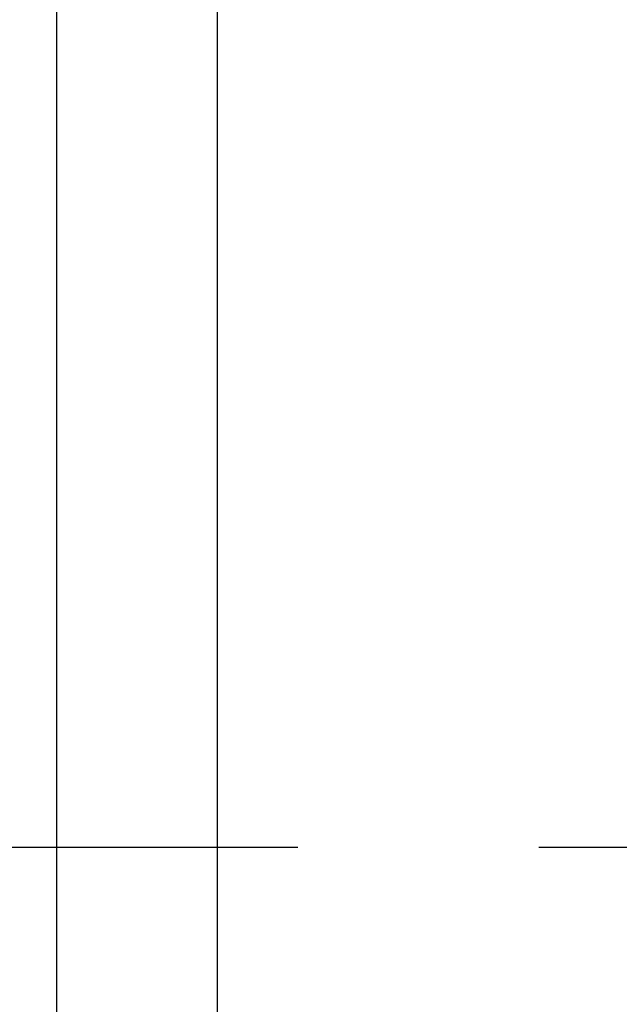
# Model space of a CAD drawing. Header units: millimetres. Extents: x -35 to 371, y -58 to 75.
# Tile 55 of 123: x 120.88 to 122.75, y -0.49 to 2.57. Entities that reach past the tile are written whole.
import ezdxf

# ---------------------------------------------------------------- set-up
doc = ezdxf.new("R2010")
doc.units = ezdxf.units.MM
doc.linetypes.add('CENTER', pattern=[2, 1.25, -0.25, 0.25, -0.25])
for name, color, linetype in [('CL', 1, 'CENTER'), ('DIM', 4, 'Continuous'), ('OUT', 3, 'Continuous')]:
    doc.layers.add(name, color=color, linetype=linetype)
doc.styles.add('DIM-7', font='SIMPLEX.shx', dxfattribs={"width": 0.7, "bigfont": 'chineset.shx'})
doc.dimstyles.new('CNS', dxfattribs={"dimtxt": 3.5, "dimasz": 2.5, "dimexe": 1, "dimexo": 1.5, "dimgap": 0.09, "dimtad": 0, "dimdsep": 46, "dimtxsty": 'DIM-7', "dimcen": 0.09, "dimclrd": 1, "dimclre": 1, "dimclrt": 4, "dimadec": 0, "dimazin": 0, "dimtfac": 1, "dimtix": 1, "dimtmove": 2, "dimatfit": 3, "dimfxl": 1, "dimtvp": 0.971429, "dimtolj": 1, "dimarcsym": 0})

# ---------------------------------------------------------------- blocks, each defined once
blk = doc.blocks.new('*D8')
at = {"layer": 'DEFPOINTS', "color": 0}
for p in [(120.5, 24.002), (159.2542, 24.002), (120.5, -23.998)]:
    blk.add_point(p, dxfattribs=at)
at = {"layer": 'DIM', "color": 0, "lineweight": -2}
for p, q in [((122, 24.002), (160.2542, 24.002)), ((159.2542, -21.498), (159.2542, 21.502)), ((122, -23.998), (160.2542, -23.998))]:
    blk.add_line(p, q, dxfattribs=at)
at = {"layer": 'DIM', "color": 0}
for points in [[(158.8375, 21.502), (159.6709, 21.502), (159.2542, 24.002)], [(158.8375, -21.498), (159.6709, -21.498), (159.2542, -23.998)]]:
    blk.add_solid(points, dxfattribs=at)
at = {"layer": 'DIM', "color": 0, "insert": (154.4942, 0.002), "char_height": 3.5, "attachment_point": 5, "rotation": 90, "style": 'DIM-7'}
blk.add_mtext('\\A1;%%C48{\\H2.100000;\\S-0.009^ -0.025;}', dxfattribs=at)

msp = doc.modelspace()

# ---------------------------------------------------------------- linework, layer by layer
at = {"layer": 'CL', "color": 7, "ltscale": 3}
msp.add_line((88, 0), (141.2494, 0), dxfattribs=at)
at = {"layer": 'OUT', "color": 7, "linetype": 'Continuous'}
for p, q in [((121, 0), (121, 24)), ((121.5, 0), (121.5, 18)), ((121, -24), (121, 0)), ((121.5, -18), (121.5, 0))]:
    msp.add_line(p, q, dxfattribs=at)

# ---------------------------------------------------------------- dimensions: what is measured, and where the dimension line sits
at = {"layer": 'DIM', "color": 7}
dim = msp.add_linear_dim(base=(159.2542, 24.002), p1=(120.5, -23.998), p2=(120.5, 24.002), angle=90, text='%%C<>', dimstyle='CNS', override={"dimclrd": 0, "dimclre": 0, "dimclrt": 0, "dimtol": 1, "dimtp": -0.009, "dimtm": 0.025, "dimtfac": 0.6, "dimtdec": 3, "dimtmove": 0}, dxfattribs=at)
dim.commit()
dim.dimension.update_dxf_attribs({"geometry": '*D8', "text_midpoint": (154.4942, 0.002)})

doc.saveas('drawing.dxf')
